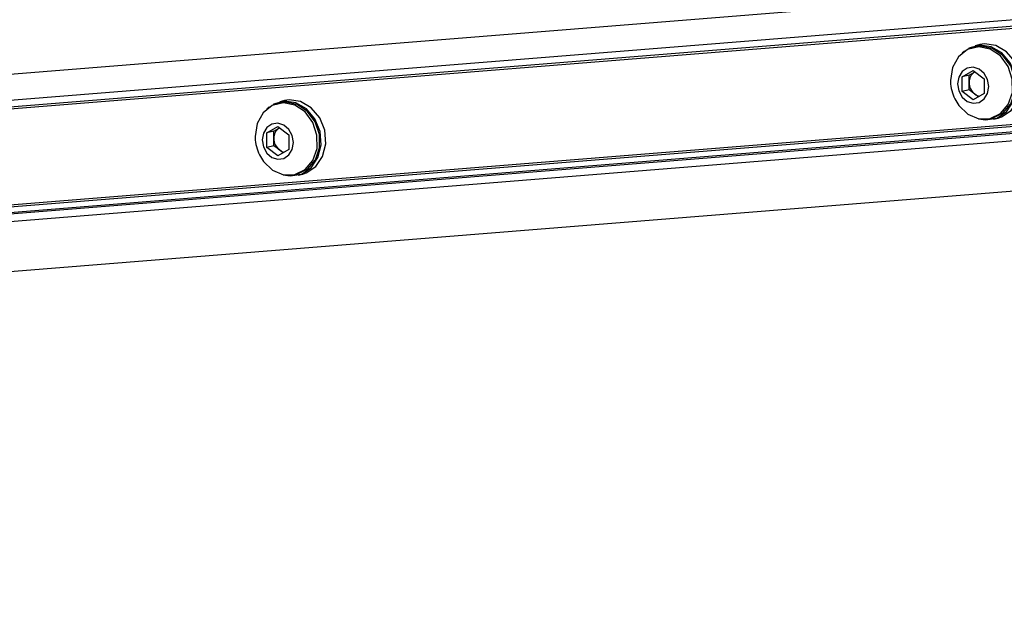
# Model space of a CAD drawing. Header units: millimetres. Extents: x 9 to 583, y 10 to 410.
# Tile 42 of 122: x 261.38 to 276.73, y 53.24 to 62.47. Entities that reach past the tile are written whole.
import ezdxf

# ---------------------------------------------------------------- set-up
doc = ezdxf.new("R2010")
doc.units = ezdxf.units.MM

msp = doc.modelspace()

# ---------------------------------------------------------------- linework, layer by layer
at = {"color": 7, "linetype": 'Continuous', "lineweight": 25}
for p, q in [((281.626, 63.2611), (242.9795, 60.147)), ((245.212, 59.825), (284.196, 62.9663)), ((245.4525, 59.9443), (284.099, 63.0584)), ((245.0034, 59.7731), (283.9874, 62.9144)), ((276.2836, 62.046), (276.2439, 62.0361)), ((276.3517, 62.0836), (276.2787, 62.0654)), ((276.114, 61.9834), (276.078, 61.9513)), ((276.114, 61.9834), (276.1269, 61.9866)), ((276.1163, 61.9798), (276.114, 61.9834)), ((276.185, 62.0166), (276.1802, 62.0272)), ((276.0782, 61.5793), (276.2484, 61.6783)), ((276.1866, 61.6063), (276.0782, 61.5793)), ((276.0789, 61.351), (276.0782, 61.5793)), ((276.1866, 61.6063), (276.2718, 61.6558)), ((276.187, 61.4922), (276.1866, 61.6063)), ((276.2484, 61.6783), (276.4194, 61.549)), ((276.2718, 61.6558), (276.2754, 61.658)), ((276.2755, 61.6579), (276.2718, 61.6558)), ((243.5476, 58.1567), (285.1216, 61.5067)), ((275.8953, 61.5262), (275.8958, 61.5029)), ((276.1874, 61.378), (276.187, 61.4922)), ((276.4194, 61.549), (276.4202, 61.3207)), ((285.137, 61.3857), (187.6605, 53.5312)), ((189.9736, 53.8101), (284.0585, 61.3913)), ((276.1874, 61.378), (276.0789, 61.351)), ((276.2499, 61.2217), (276.0789, 61.351)), ((276.2729, 61.3134), (276.1874, 61.378)), ((276.4202, 61.3207), (276.2499, 61.2217)), ((276.3314, 61.2691), (276.2729, 61.3134)), ((265.2711, 61.1097), (265.235, 61.0776)), ((265.2711, 61.1097), (265.2839, 61.1129)), ((265.2733, 61.1061), (265.2711, 61.1097)), ((265.342, 61.1429), (265.3372, 61.1535)), ((265.4406, 61.1723), (265.401, 61.1624)), ((265.5088, 61.2099), (265.4358, 61.1917)), ((265.2352, 60.7056), (265.4055, 60.8046)), ((265.4055, 60.8046), (265.5765, 60.6753)), ((276.5193, 60.9299), (276.559, 60.9398)), ((276.5638, 60.9204), (276.6368, 60.9385)), ((265.0523, 60.6525), (265.0528, 60.6292)), ((265.3437, 60.7326), (265.2352, 60.7056)), ((265.2359, 60.4773), (265.2352, 60.7056)), ((265.3437, 60.7326), (265.4288, 60.7821)), ((265.344, 60.6185), (265.3437, 60.7326)), ((265.4288, 60.7821), (265.4324, 60.7843)), ((265.4325, 60.7842), (265.4288, 60.7821)), ((265.5765, 60.6753), (265.5772, 60.447)), ((265.3444, 60.5043), (265.2359, 60.4773)), ((265.3444, 60.5043), (265.344, 60.6185)), ((265.4299, 60.4397), (265.3444, 60.5043)), ((188.2595, 52.6622), (285.2816, 60.4801)), ((265.4069, 60.348), (265.2359, 60.4773)), ((265.5772, 60.447), (265.4069, 60.348)), ((265.4884, 60.3954), (265.4299, 60.4397)), ((265.6764, 60.0562), (265.716, 60.0661)), ((265.7208, 60.0467), (265.7939, 60.0648))]:
    msp.add_line(p, q, dxfattribs=at)
at = {"color": 8, "linetype": 'Continuous', "lineweight": 25}
for p, q in [((285.1371, 61.3853), (187.6604, 53.5309)), ((187.6607, 53.5131), (285.1393, 61.3677)), ((285.1548, 61.2464), (187.6805, 53.3921))]:
    msp.add_line(p, q, dxfattribs=at)
at = {"color": 7, "linetype": 'Continuous', "lineweight": 25, "flags": 128}
for points in [[(275.9618, 61.2376), (276.0234, 61.1353), (276.1664, 60.9978), (276.3385, 60.9259), (276.5164, 60.9292), (276.6761, 61.0073), (276.7961, 61.1497), (276.86, 61.337), (276.8594, 61.5441), (276.7942, 61.743), (276.6733, 61.9067), (276.513, 62.0132), (276.335, 62.0481), (276.1632, 62.0067), (276.021, 61.8946), (275.9275, 61.7268), (275.8953, 61.5262), (275.8953, 61.5262)], [(276.333, 60.927), (276.4401, 60.9084), (276.6163, 60.9371), (276.7674, 61.0372), (276.874, 61.1959), (276.9225, 61.3927), (276.9067, 61.6024), (276.8284, 61.798), (276.6979, 61.9544), (276.5318, 62.0515), (276.3515, 62.0769), (276.1802, 62.0272), (276.1802, 62.0272)], [(276.559, 60.9398), (276.7158, 61.0172), (276.8357, 61.1595), (276.8997, 61.3469), (276.899, 61.554), (276.8338, 61.7528), (276.7129, 61.9166), (276.5526, 62.0231), (276.3746, 62.058), (276.2836, 62.046)], [(276.6368, 60.9385), (276.6893, 60.9553), (276.8404, 61.0554), (276.9471, 61.2141), (276.9956, 61.4109), (276.9797, 61.6205), (276.9014, 61.8161), (276.7709, 61.9725), (276.6048, 62.0697), (276.4245, 62.095), (276.3517, 62.0836)], [(276.006, 61.4716), (276.0248, 61.3621), (276.0778, 61.2661), (276.1569, 61.198), (276.2501, 61.1683), (276.343, 61.1815), (276.4217, 61.2355), (276.4742, 61.3223), (276.4923, 61.4284), (276.4735, 61.5379), (276.4205, 61.634), (276.3414, 61.7021), (276.2483, 61.7318), (276.1553, 61.7186), (276.0766, 61.6645), (276.0242, 61.5778), (276.006, 61.4716)], [(265.1189, 60.3639), (265.1805, 60.2616), (265.3235, 60.1241), (265.4956, 60.0522), (265.6735, 60.0555), (265.8332, 60.1336), (265.9531, 60.2759), (266.0171, 60.4633), (266.0164, 60.6704), (265.9512, 60.8693), (265.8303, 61.033), (265.67, 61.1395), (265.492, 61.1744), (265.3203, 61.133), (265.1781, 61.0209), (265.0845, 60.8531), (265.0523, 60.6525), (265.0523, 60.6525)], [(265.49, 60.0533), (265.5971, 60.0347), (265.7733, 60.0634), (265.9244, 60.1635), (266.0311, 60.3222), (266.0796, 60.519), (266.0637, 60.7286), (265.9854, 60.9243), (265.8549, 61.0807), (265.6888, 61.1778), (265.5085, 61.2032), (265.3372, 61.1535), (265.3372, 61.1535)], [(265.716, 60.0661), (265.8728, 60.1435), (265.9927, 60.2858), (266.0567, 60.4732), (266.056, 60.6803), (265.9909, 60.8791), (265.87, 61.0429), (265.7097, 61.1494), (265.5316, 61.1843), (265.4406, 61.1723)], [(265.7939, 60.0648), (265.8463, 60.0816), (265.9974, 60.1817), (266.1041, 60.3404), (266.1526, 60.5372), (266.1367, 60.7468), (266.0585, 60.9424), (265.9279, 61.0988), (265.7618, 61.196), (265.5816, 61.2213), (265.5088, 61.2099)], [(265.163, 60.5979), (265.1819, 60.4884), (265.2349, 60.3924), (265.314, 60.3243), (265.4071, 60.2946), (265.5001, 60.3077), (265.5788, 60.3618), (265.6312, 60.4486), (265.6494, 60.5547), (265.6305, 60.6642), (265.5775, 60.7603), (265.4984, 60.8284), (265.4053, 60.8581), (265.3123, 60.8449), (265.2336, 60.7908), (265.1812, 60.7041), (265.163, 60.5979)]]:
    msp.add_lwpolyline(points, dxfattribs=at)
at = {"color": 7, "linetype": 'Continuous', "lineweight": 25}
for centre, radius, start, end in [((276.372, 61.5001), 0.1852, 122.76845, 182.46181), ((276.5656, 61.5288), 0.6703, 182.21532, 205.74646), ((276.4136, 61.491), 0.2266, 179.69252, 231.60839), ((276.3755, 61.4461), 0.1677, 232.28986, 261.43783), ((265.529, 60.6264), 0.1852, 122.76845, 182.46181), ((265.7226, 60.6551), 0.6703, 182.21532, 205.74646), ((265.5706, 60.6173), 0.2266, 179.69252, 231.60839), ((265.5325, 60.5724), 0.1677, 232.28986, 261.43783)]:
    msp.add_arc(centre, radius, start, end, dxfattribs=at)

doc.saveas('drawing.dxf')
